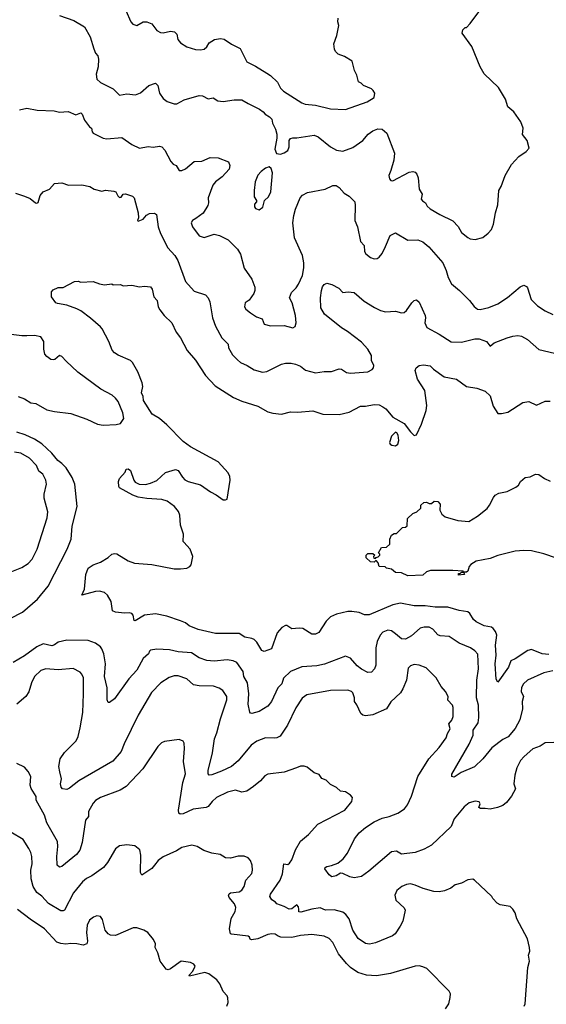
# Model space of a CAD drawing. Extents: x 1863118 to 1989590, y 394482 to 532474.
# Tile 178 of 215: x 1950807 to 1955024, y 472431 to 480312. Entities that reach past the tile are written whole.
import ezdxf

# ---------------------------------------------------------------- set-up
doc = ezdxf.new("R2010")
doc.units = 0

msp = doc.modelspace()

# ---------------------------------------------------------------- linework, layer by layer
at = {"layer": '0CON20XD'}
for points in [[(1951656.2, 480385), (1951696.7, 480295), (1951712.5, 480275), (1951745, 480266.2), (1951795, 480293.8), (1951826.1, 480296.1), (1951865, 480280), (1951906.1, 480226.1), (1951935, 480208.8), (1951955, 480206.2), (1952015, 480219.2), (1952047.5, 480215), (1952064, 480195), (1952072.8, 480152.8), (1952095, 480125.8), (1952144.6, 480094.6), (1952215, 480072.9), (1952255, 480070.8), (1952285, 480076.7), (1952305.8, 480094.2), (1952324.3, 480125.7), (1952367.7, 480152.3), (1952415, 480161.2), (1952445, 480156), (1952503.3, 480115), (1952572.7, 480082.7), (1952625, 479974.2), (1952695, 479941.4), (1952786.2, 479885), (1952815, 479865.7), (1952871.7, 479811.7), (1952895, 479763.8), (1952919.7, 479739.7), (1953065, 479645.7), (1953094.1, 479635.9), (1953175, 479628.6), (1953295, 479599.2), (1953415, 479593.3), (1953590, 479655), (1953645, 479690), (1953650, 479725), (1953636.4, 479746.4), (1953625, 479757.5), (1953560, 479785), (1953540, 479805), (1953520, 479815), (1953507, 479867), (1953487.5, 479905), (1953469.3, 479979.3), (1953407.7, 480017.7), (1953357.5, 480037.5), (1953335, 480057.5), (1953326.7, 480075), (1953321.7, 480118.3), (1953346.7, 480185), (1953363.3, 480265), (1953353.3, 480295), (1953356.7, 480325)], [(1954055.5, 478845.5), (1954070.4, 478820.4), (1954095, 478799.4), (1954171.7, 478751.7), (1954275, 478701.2), (1954317.3, 478657.3), (1954345, 478610), (1954395, 478567.5), (1954415, 478557.5), (1954455, 478552.5), (1954515, 478570), (1954557.7, 478602.3), (1954586.1, 478633.9), (1954601.2, 478675), (1954616, 478765), (1954635, 478830), (1954644.2, 478945), (1954663, 478977), (1954694.4, 479065.6), (1954745.8, 479154.2), (1954805, 479216.7), (1954863, 479257), (1954887.5, 479285), (1954871.2, 479345), (1954832.5, 479392.5), (1954839.2, 479445), (1954820, 479495), (1954763.8, 479575), (1954716, 479615), (1954696, 479675), (1954640.3, 479770.3), (1954525, 479877.5), (1954493.8, 479935), (1954427.7, 480097.7), (1954350, 480205), (1954355, 480230), (1954375, 480250), (1954385, 480250), (1954415, 480282.5), (1954483.3, 480375)], [(1951124.4, 480344.4), (1951240, 480305), (1951325.9, 480255.9), (1951372, 480175), (1951399.5, 480079.5), (1951413.8, 480045), (1951431.7, 480021.7), (1951438.8, 479995), (1951436.2, 479935), (1951420, 479875), (1951424, 479835), (1951455, 479809.2), (1951555, 479758), (1951575, 479741.2), (1951607, 479707), (1951665, 479718), (1951735, 479710), (1951774.3, 479725.7), (1951840, 479785), (1951895, 479803.3), (1951914.2, 479784.2), (1951926.9, 479725), (1951955, 479682), (1951988.3, 479658.3), (1952045, 479638), (1952065, 479638.8), (1952125, 479670.8), (1952245, 479706), (1952271.7, 479701.7), (1952315, 479678), (1952355, 479686.2), (1952392.3, 479662.3), (1952435, 479656.2), (1952525, 479670), (1952585, 479671.2), (1952635, 479640), (1952727, 479597), (1952756.2, 479575), (1952771.2, 479555), (1952806.2, 479535), (1952826.2, 479515), (1952830, 479485), (1952855.8, 479435), (1952865.7, 479395), (1952865.8, 479364.2), (1952849.2, 479275), (1952862.3, 479242.3), (1952895, 479236.2), (1952925, 479245.8), (1952953.8, 479265), (1952964, 479295), (1952964, 479345), (1952975, 479360), (1952995, 479366.2), (1953025, 479366), (1953165, 479388), (1953196.7, 479375), (1953295, 479294), (1953345, 479268.6), (1953395, 479260.6), (1953475, 479288.6), (1953555, 479345.8), (1953597.1, 479395), (1953635, 479423.8), (1953675, 479438.2), (1953710, 479435), (1953747.5, 479405), (1953808.6, 479245), (1953802.7, 479187.3), (1953780, 479105), (1953762, 479065), (1953769.3, 479039.3), (1953780, 479025), (1953795, 479022.5), (1953925, 479090.8), (1953955, 479096), (1953975, 479091.2), (1953986.8, 479076.8), (1953996.8, 479046.8), (1954005.8, 478955), (1954029.2, 478915), (1954022.9, 478875), (1954031.5, 478861.5), (1954055.5, 478845.5)], [(1950805, 479590), (1950865, 479603.3), (1950947, 479587), (1951081.7, 479581.7), (1951125, 479571.2), (1951195, 479576.2), (1951255, 479550), (1951295, 479566), (1951308.1, 479555), (1951326.7, 479506.7), (1951366.2, 479455), (1951381.2, 479445), (1951387.5, 479415), (1951396, 479405), (1951475, 479362.9), (1951505, 479359.4), (1951625, 479370), (1951705, 479312), (1951765, 479283.8), (1951835, 479296), (1951875, 479292), (1951925, 479298.8), (1951943.9, 479293.9), (1951968.8, 479268.8), (1952017, 479177), (1952035, 479156.7), (1952060, 479145), (1952085, 479106.2), (1952105, 479106), (1952135, 479119.2), (1952205, 479176.2), (1952265, 479180), (1952331.7, 479208.3), (1952396.1, 479206.1), (1952477.5, 479175), (1952490, 479145), (1952483.8, 479115), (1952427.5, 479055), (1952374.3, 479015), (1952352.6, 478987.4), (1952316.5, 478885), (1952319.4, 478845), (1952314.4, 478825), (1952275.5, 478764.5), (1952218.1, 478721.9), (1952191.2, 478705), (1952178.8, 478685), (1952190.8, 478655), (1952245, 478582), (1952285, 478570), (1952364.1, 478595.9), (1952405.7, 478585.7), (1952475, 478550), (1952552, 478475), (1952574, 478435), (1952605, 478322.5), (1952666.7, 478235), (1952690.7, 478170.7), (1952690, 478145), (1952680.7, 478119.3), (1952645, 478067.5), (1952613.3, 478045), (1952606.7, 478015), (1952616.7, 477995), (1952653.8, 477965), (1952703.8, 477935), (1952748.8, 477918.8), (1952765.7, 477875.7), (1952815, 477861.9), (1952925, 477863.1), (1952993.3, 477846.7), (1953013.9, 477856.1), (1953020.8, 477885), (1953015.9, 477944.1), (1952987.8, 478045), (1952966.9, 478085), (1952982.6, 478127.4), (1953020, 478165), (1953040, 478195), (1953071.5, 478265), (1953081.5, 478325), (1953080.8, 478365), (1953070.4, 478425), (1953006.7, 478565), (1952992.9, 478685), (1953000.8, 478745), (1953015.7, 478795), (1953054, 478885), (1953072.1, 478907.9), (1953112.3, 478927.7), (1953254.1, 478955.9), (1953315, 478985.8), (1953340, 478985), (1953365, 478970), (1953405, 478923.3), (1953445, 478900), (1953490, 478855), (1953494.2, 478825), (1953490.8, 478705), (1953510.8, 478655), (1953535.6, 478535.6), (1953564.2, 478504.2), (1953567.3, 478457.3), (1953578.3, 478438.3), (1953615, 478408), (1953645, 478399.2), (1953668.8, 478401.2), (1953685, 478411.2), (1953708.9, 478441.1), (1953737, 478497), (1953774.4, 478585.6), (1953815, 478606.2), (1953915, 478546.2), (1953995, 478549.2), (1954034.3, 478534.3), (1954084.4, 478494.4), (1954195, 478366), (1954221.9, 478305), (1954238.3, 478248.3), (1954265, 478198.8), (1954328.8, 478145), (1954408.8, 478065), (1954445.8, 478015.8), (1954472.5, 477995), (1954495, 477992.9), (1954562.6, 478007.4), (1954635, 478037.1), (1954712.4, 478087.6), (1954813.3, 478175), (1954845, 478186.2), (1954865, 478176.7), (1954873.3, 478165), (1954902.4, 478072.4), (1954952.2, 478022.2), (1955015, 477980.6), (1955075, 477952.9)], [(1952725, 478790), (1952755, 478812.5), (1952766.7, 478865), (1952799.2, 478895), (1952817.1, 478935), (1952830.8, 479085), (1952820.7, 479120.7), (1952805, 479133.3), (1952775, 479124), (1952741.7, 479098.3), (1952715, 479067.5), (1952693.3, 479015), (1952683.3, 478945), (1952683.3, 478895), (1952702.5, 478865), (1952702.5, 478855), (1952687.5, 478835), (1952687.5, 478815), (1952695, 478800), (1952725, 478790)], [(1950772.4, 478922.4), (1950845, 478900), (1950889.7, 478879.7), (1950932.5, 478845), (1950945, 478842.5), (1950955, 478850), (1950971.2, 478905), (1950995.9, 478934.1), (1951045, 478956.7), (1951085, 479000), (1951145, 479005.8), (1951198.3, 478988.3), (1951305, 478991.4), (1951367.3, 478977.3), (1951402.5, 478955), (1951465, 478940), (1951495, 478947.5), (1951560.9, 478940.9), (1951576.2, 478935), (1951591.3, 478901.3), (1951605, 478890), (1951617.9, 478892.1), (1951635.7, 478914.3), (1951655, 478918.6), (1951709.5, 478899.5), (1951723.3, 478885)], [(1951723.3, 478885), (1951756.7, 478765), (1951757.5, 478725), (1951750, 478705), (1951755, 478700), (1951795, 478716.2), (1951822.5, 478747.5), (1951845, 478760.6), (1951885, 478764), (1951902, 478752), (1951916.5, 478655), (1951935, 478601.2), (1951992.9, 478485), (1952048.6, 478425), (1952074.3, 478385), (1952135.5, 478215.5), (1952205, 478138.8), (1952295, 478108.8), (1952317, 478087), (1952328.6, 478055), (1952351.4, 477925), (1952375, 477860), (1952424.5, 477764.5), (1952475, 477716.2), (1952477.5, 477685), (1952510.6, 477630.6), (1952549.8, 477589.8), (1952575, 477567.5), (1952628.8, 477545), (1952685, 477509.4), (1952752.1, 477492.1), (1952785, 477495.8), (1952904.2, 477555.8), (1952935, 477562), (1952981.7, 477561.7), (1953015, 477553.8), (1953055, 477540), (1953095, 477508), (1953176.1, 477486.1), (1953245, 477495.8), (1953304.3, 477495.7), (1953365, 477518), (1953385, 477515.8), (1953425, 477487.5), (1953455, 477481.9), (1953595.8, 477494.2), (1953629.1, 477510.9), (1953640, 477525), (1953641.4, 477545), (1953624.3, 477585), (1953623.1, 477625), (1953593.3, 477675), (1953545, 477730), (1953432.9, 477815), (1953383.1, 477845), (1953248.1, 477955), (1953218.6, 478005), (1953216.9, 478085), (1953222.5, 478145), (1953232.9, 478175), (1953245, 478193.8), (1953265, 478202), (1953305, 478193.3), (1953363.6, 478163.6), (1953395, 478127.5), (1953436.1, 478133.9), (1953485, 478128.8), (1953565, 478060), (1953647.9, 478007.9), (1953695, 477984.3), (1953735, 477974.2), (1953815, 477980), (1953865, 477966.7), (1953885, 477968.8), (1953905, 477983.3), (1953946.7, 478045), (1953966.4, 478063.6), (1953985, 478070), (1954005, 478050), (1954053.3, 477945), (1954057.1, 477925), (1954052, 477885), (1954067.1, 477847.1), (1954165.5, 477795.5), (1954263.2, 477733.2), (1954345, 477730.6), (1954452.6, 477757.4), (1954485, 477758.1), (1954545.8, 477735.8), (1954575, 477700), (1954607.5, 477725), (1954710, 477765), (1954755, 477780), (1954795, 477784.2), (1954825, 477780), (1954873, 477753), (1954965, 477672.5), (1955135, 477633.3)], [(1955045, 475229.7), (1954990, 475235), (1954905, 475271.2), (1954875, 475264.2), (1954775, 475196.9), (1954739.6, 475180.4), (1954721, 475129), (1954635, 475010), (1954623.1, 475033.1), (1954613.4, 475155), (1954621.5, 475225), (1954617.1, 475305), (1954627.1, 475385), (1954617.5, 475415), (1954599.1, 475439.1), (1954585, 475450), (1954525, 475461.1), (1954463.3, 475493.3), (1954441.4, 475511.4), (1954410.3, 475560.3), (1954395, 475571.4), (1954325, 475581.9), (1954235, 475609.5), (1954135, 475608.5), (1954055, 475620.4), (1953965, 475619.5), (1953855, 475641.9), (1953795, 475628.1), (1953605, 475548.6), (1953568.3, 475548.3), (1953525, 475565.8), (1953465.8, 475575.8), (1953435, 475574), (1953345, 475554), (1953295, 475532), (1953261.1, 475498.9), (1953202.3, 475407.7), (1953175, 475394.2), (1953145, 475394), (1953075, 475438), (1953045, 475442), (1952987, 475437), (1952945, 475462.5), (1952935, 475462.5), (1952905, 475448), (1952867.5, 475405), (1952823.8, 475275), (1952764.3, 475254.3), (1952745, 475264), (1952705, 475330.8), (1952685, 475351.4), (1952665, 475360), (1952608.3, 475368.3), (1952565, 475399.2), (1952375, 475400), (1952235, 475431.2), (1952165, 475459.4), (1952134, 475485), (1952095, 475501.5), (1951985, 475537.3), (1951895, 475555.7), (1951805, 475545.7), (1951731.2, 475501.2), (1951724.2, 475504.2), (1951716.2, 475546.2), (1951705, 475560), (1951685, 475565.6), (1951645, 475560.6), (1951575, 475568.8), (1951550, 475580), (1951539.2, 475655), (1951509.2, 475705), (1951485, 475728), (1951447, 475737), (1951415, 475735.7), (1951303.8, 475705), (1951324.4, 475755), (1951335, 475872.5), (1951355, 475922.5), (1951395, 475948.9), (1951455, 475969.2), (1951515, 476006), (1951545, 476034.3), (1951565, 476040), (1951585.5, 476035.5), (1951675, 475980.6), (1951725, 475961.1), (1951865, 475950), (1952045, 475917.1), (1952095, 475915.7), (1952145, 475922.9), (1952168.8, 475935), (1952180.6, 475949.4), (1952191.9, 476015), (1952172.5, 476075), (1952120.8, 476130.8), (1952116.7, 476135), (1952119.2, 476195), (1952095.7, 476265.7), (1952088.6, 476345), (1952078.1, 476375), (1952047.1, 476415), (1951987.3, 476457.3), (1951945, 476471.8), (1951825, 476478.8), (1951755, 476490), (1951712, 476505), (1951606.7, 476565), (1951600, 476575), (1951597.5, 476615), (1951605, 476640), (1951650.7, 476689.3), (1951660, 476715), (1951675, 476716.7), (1951695, 476703.3), (1951721.4, 476625), (1951731.5, 476611.5), (1951763.6, 476593.6), (1951815, 476592.5), (1951855, 476602.2), (1951905, 476624.4), (1951975, 476687.8), (1952055, 476711.9), (1952075, 476702.5), (1952109.3, 476649.3), (1952129.3, 476629.3), (1952155, 476615.6), (1952255, 476590), (1952335, 476533.3), (1952380.2, 476510.2), (1952435, 476470), (1952455, 476468), (1952468.8, 476475), (1952493, 476627), (1952490, 476655), (1952475.3, 476685.3), (1952395, 476773.1), (1952175, 476894.4), (1952115, 476937.1), (1951985, 477069.2), (1951925, 477119.2), (1951868.8, 477155), (1951798, 477265), (1951794.4, 477295), (1951781.9, 477325), (1951792.9, 477375), (1951788.6, 477405), (1951752.2, 477492.2), (1951709.3, 477569.3), (1951694.5, 477584.5), (1951595, 477625.6), (1951565, 477644.2), (1951547.2, 477667.2), (1951521.1, 477735), (1951467.9, 477837.9), (1951453.9, 477853.9), (1951373.6, 477923.6), (1951295, 477981.1), (1951265, 477998.1), (1951185, 478026.7), (1951109.3, 478039.3), (1951097, 478047), (1951060, 478095), (1951062.5, 478135), (1951075, 478150), (1951115, 478167.5), (1951155, 478167.5), (1951245, 478217.5), (1951275, 478220), (1951295, 478210), (1951395, 478217.5), (1951445, 478197.5), (1951485, 478190), (1951545, 478197.5), (1951555, 478190), (1951613, 478193), (1951635, 478182.5), (1951705, 478187.5), (1951765, 478173.8), (1951805, 478180), (1951855, 478172.5), (1951866.4, 478156.4), (1951881.2, 478095), (1951906.7, 478063.3), (1951916, 478015), (1951929.1, 477989.1), (1951964.5, 477944.5), (1952025.7, 477885), (1952059.7, 477809.7), (1952094.3, 477764.3), (1952148, 477665), (1952215, 477586.7), (1952295, 477463.8), (1952372.6, 477382.6), (1952518.7, 477288.7), (1952585, 477259.2), (1952715, 477217.5), (1952795, 477174), (1952835, 477162), (1952904.1, 477155.9), (1952975.9, 477174.1), (1953035, 477170.8), (1953155, 477180.8), (1953234.3, 477154.3), (1953365, 477151.9), (1953445, 477170), (1953535, 477219.2), (1953575, 477217.5), (1953645, 477231.4), (1953685, 477228.6), (1953715, 477214.2), (1953738, 477198), (1953795, 477130), (1953885, 477080), (1953935, 477012.5), (1953965, 476982.5), (1953985, 476990), (1954023.3, 477075), (1954061.2, 477185), (1954065.9, 477224.1), (1954051.2, 477345), (1953992.9, 477435), (1953972.5, 477505), (1953982.5, 477525), (1954005, 477543.8), (1954040.6, 477549.4), (1954095, 477542), (1954120, 477515), (1954205, 477452.9), (1954305, 477433.8), (1954385, 477376.2), (1954466.7, 477363.3), (1954535, 477338.8), (1954575, 477302.5), (1954598.3, 477218.3), (1954635, 477161.2), (1954665, 477158.8), (1954715, 477170), (1954835, 477248), (1954885, 477256), (1954945, 477227.5), (1955015, 477258), (1955055, 477258.8)], [(1950795, 477296.5), (1950845, 477276.7), (1950895, 477245.6), (1950935, 477238.9), (1951025, 477188.5), (1951084.6, 477174.6), (1951215, 477160), (1951345.4, 477115.4), (1951430, 477075), (1951475, 477065.6), (1951577.9, 477072.1), (1951615, 477080), (1951639.3, 477120.7), (1951632.2, 477165), (1951595.6, 477255), (1951575, 477283.1), (1951546, 477306), (1951457.5, 477355), (1951271.5, 477491.5), (1951177.9, 477577.9), (1951145, 477616.7), (1951125, 477623.3), (1951087.6, 477592.4), (1951075, 477589.2), (1951055, 477592.9), (1951024.2, 477615), (1951009.2, 477635), (1950998.6, 477675), (1951000.8, 477735), (1950975, 477774), (1950925.5, 477785.5), (1950865, 477781.2), (1950825, 477780.8), (1950695, 477796.9)], [(1950730.3, 475519.7), (1950830.3, 475569.7), (1950950, 475675), (1951035, 475778.8), (1951185.6, 476075), (1951218.6, 476155), (1951228, 476258), (1951266.7, 476415), (1951247.1, 476595), (1951226.5, 476646.5), (1951178.5, 476725), (1951145, 476760.5), (1951113.1, 476783.1), (1951065, 476843.3), (1950985, 476916.5), (1950925, 476955.3), (1950849.9, 476989.9), (1950785, 477010.3)], [(1953815, 476902), (1953836.2, 476915), (1953842.5, 476945), (1953837.3, 476987.3), (1953826.7, 477005), (1953815, 477010), (1953785, 476978.8), (1953768.8, 476928.8), (1953773.8, 476915), (1953785.8, 476905.8), (1953815, 476902)], [(1950729.3, 475890.7), (1950825, 475928.1), (1950875, 475960), (1950906.6, 475993.4), (1950947.5, 476075), (1951027.5, 476325), (1951033, 476373), (1951002.4, 476482.4), (1951003.1, 476515), (1951020, 476595), (1951015.7, 476625), (1950991.4, 476675), (1950959.6, 476699.6), (1950941.5, 476745), (1950885, 476802.2), (1950815, 476842.5), (1950765, 476850.9)], [(1955105, 476002.5), (1955003.6, 476036.4), (1954905, 476060), (1954845, 476064), (1954775, 476059.2), (1954635, 476022.9), (1954575, 475999.4), (1954462.3, 475977.7), (1954418.3, 475951.7), (1954406.2, 475935), (1954395, 475897.5), (1954385, 475890), (1954360, 475890), (1954370, 475875), (1954365, 475870), (1954320, 475865), (1954321.7, 475878.3), (1954335, 475880), (1954345, 475890), (1954360, 475890), (1954357, 475897), (1954276.4, 475903.6), (1954097, 475903), (1954065, 475893.8), (1954034.1, 475865.9), (1953915, 475861.4), (1953865, 475883.3), (1953815, 475886.7), (1953783.9, 475913.9), (1953745, 475922), (1953733.3, 475933.3), (1953686.4, 475936.4), (1953677.5, 475965), (1953665, 475980), (1953655, 475980), (1953645, 475970), (1953615, 475972.5), (1953580, 476005), (1953580, 476025), (1953595, 476040), (1953635, 476040), (1953650, 476025), (1953640, 476015), (1953641.7, 476001.7), (1953655, 476000), (1953661.7, 476008.3), (1953678.3, 476011.7), (1953690, 476025), (1953690, 476035), (1953680, 476045), (1953703.6, 476086.4), (1953745, 476090), (1953770, 476115), (1953770, 476155), (1953783.6, 476186.4), (1953805, 476200), (1953825, 476200), (1953871.7, 476248.3), (1953895, 476250), (1953908.3, 476261.7), (1953911.7, 476318.3), (1953955, 476360), (1953988.3, 476371.7), (1954018.3, 476401.7), (1954020, 476425), (1954043, 476447), (1954065, 476450), (1954085, 476440), (1954105, 476440), (1954125, 476457.5), (1954155, 476456.2), (1954173.3, 476435), (1954170, 476385), (1954187.5, 476355), (1954213.9, 476333.9), (1954315, 476303.8), (1954404.1, 476295.9), (1954473, 476337), (1954549.6, 476400.4), (1954570, 476425), (1954601.7, 476488.3), (1954615, 476507.5), (1954645, 476522.5), (1954710, 476535), (1954780.7, 476569.3), (1954800, 476585), (1954816.7, 476615), (1954855, 476646.7), (1954895, 476652.5), (1954937, 476673), (1954965, 476671.2), (1955008.3, 476638.3), (1955055, 476618.8)], [(1955075, 475100.4), (1955005, 475083.6), (1954872.5, 475025), (1954840, 474995), (1954825, 474967.5), (1954823.5, 474935), (1954840.6, 474895), (1954831.1, 474855), (1954832.5, 474795), (1954811.5, 474708.5), (1954775, 474638.6), (1954717.9, 474572.1), (1954675, 474551.8), (1954587.4, 474482.6), (1954514.4, 474395.6), (1954449.1, 474330.9), (1954343.2, 474286.8), (1954285, 474250), (1954267.5, 474255), (1954266.4, 474273.6), (1954406, 474514), (1954437.5, 474585), (1954439.2, 474625), (1954478.2, 474685), (1954483.7, 474726.3), (1954481.1, 474825), (1954466, 474885), (1954467.8, 475025), (1954480, 475115), (1954475, 475233.3), (1954450.4, 475260.4), (1954416, 475285), (1954325, 475320.6), (1954246.2, 475375), (1954175, 475380), (1954155, 475388.1), (1954114.5, 475434.5), (1954085, 475449.5), (1954045, 475450.9), (1954015, 475441.5), (1953945, 475379.4), (1953895, 475353.1), (1953865, 475357.1), (1953817, 475397), (1953785, 475419.5), (1953755, 475425.5), (1953715, 475408.9), (1953694.5, 475385), (1953669.5, 475335), (1953657.5, 475285), (1953658.1, 475145), (1953648, 475115), (1953625, 475088.8), (1953595, 475088), (1953545, 475112.5), (1953509.4, 475139.4), (1953455, 475201.9), (1953415, 475216.9), (1953247.6, 475152.4), (1953185, 475140.5), (1953065, 475132.2), (1952976.1, 475093.9), (1952918, 475042), (1952905.5, 474995), (1952875, 474964.2), (1952824.4, 474855), (1952795, 474818.6), (1952725, 474775.8), (1952665, 474757.5), (1952655, 474760), (1952650.5, 474770.5), (1952635.9, 474834.1), (1952642.1, 474915), (1952632.1, 475005), (1952602.3, 475055), (1952596.9, 475095), (1952545, 475167.1), (1952515, 475181.1), (1952467.4, 475187.4), (1952362.8, 475177.2), (1952305, 475181.8), (1952243.7, 475203.7), (1952183.4, 475243.4), (1952075, 475253.1), (1952005, 475269.1), (1951905, 475274.4), (1951855, 475265.6), (1951845, 475258), (1951837.1, 475235), (1951795, 475198), (1951745.4, 475104.6), (1951679.4, 475035), (1951565, 474876), (1951525, 474846.7), (1951515, 474847.5), (1951508, 474868), (1951506.8, 474963.2), (1951484.6, 475055), (1951494.5, 475155), (1951479.3, 475235), (1951465, 475275.8), (1951453.5, 475293.5), (1951415, 475321.1), (1951355, 475343.1), (1951185, 475346.8), (1951115, 475329.4), (1951085, 475307.1), (1951065, 475300.6), (1950995, 475315.4), (1950945, 475291.2), (1950845, 475221.5), (1950755, 475168.1)], [(1955085, 474526.7), (1955015, 474522.5), (1954973.6, 474496.4), (1954916.7, 474475), (1954845.8, 474414.2), (1954818.3, 474381.7), (1954787, 474323), (1954771.4, 474265), (1954762.9, 474195), (1954777.5, 474155), (1954745, 474096), (1954705.5, 474045), (1954675, 474021.1), (1954634, 474005), (1954575, 473991.5), (1954535, 473999.1), (1954497, 473997), (1954484, 474005), (1954494, 474035), (1954485, 474052), (1954455, 474056.7), (1954405, 474042.9), (1954365, 474012), (1954286, 473915), (1954260.8, 473855), (1954105.6, 473705), (1954045, 473672), (1953975, 473646.4), (1953865, 473632.5), (1953825.5, 473655.5), (1953785, 473650), (1953603.9, 473496.1), (1953545, 473453.8), (1953485, 473442), (1953451.2, 473451.2), (1953395, 473478), (1953375, 473480), (1953341.7, 473458.3), (1953305, 473451.2), (1953285, 473466.7), (1953251.2, 473515), (1953253.3, 473525), (1953265.8, 473534.2), (1953302.7, 473542.7), (1953355, 473559.4), (1953397.1, 473595), (1953430.5, 473639.5), (1953488.6, 473755), (1953526.2, 473803.8), (1953575, 473845.7), (1953645, 473890.8), (1953709.1, 473920.9), (1953766.3, 473933.7), (1953835, 473961.1), (1953888.1, 473995), (1953911.9, 474028.1), (1953945, 474096.2), (1953995.6, 474255), (1954084, 474396), (1954165, 474487.5), (1954222.9, 474565), (1954231.9, 474598.1), (1954253.1, 474635), (1954244.2, 474675), (1954268.6, 474705), (1954278.1, 474735), (1954277.1, 474807.1), (1954274, 474825), (1954234.1, 474864.1), (1954236.7, 474895), (1954217.5, 474935), (1954182.5, 474975), (1954142.5, 475045), (1954062.5, 475125), (1954005.7, 475145.7), (1953965, 475150), (1953935, 475141.2), (1953918.8, 475121.2), (1953903.1, 475025), (1953875.6, 474955), (1953855, 474924.2), (1953778.9, 474851.1), (1953744, 474795), (1953635, 474746.9), (1953575, 474740), (1953555, 474745.6), (1953538.6, 474758.6), (1953507.5, 474827.5), (1953488.1, 474855), (1953488.5, 474885), (1953474.6, 474924.6), (1953465, 474935.7), (1953435, 474945.5), (1953295, 474941.9), (1953105, 474908.5), (1953068, 474882), (1953017.8, 474805), (1952951.9, 474665), (1952892.4, 474577.6), (1952866.4, 474563.6), (1952845, 474560.6), (1952775, 474564.4), (1952705, 474537.5), (1952659.4, 474505), (1952555, 474379.2), (1952502, 474335), (1952423.3, 474296.7), (1952345, 474267.8), (1952325, 474265.8), (1952315.6, 474275.6), (1952316.4, 474303.6), (1952350.5, 474445), (1952365.5, 474555), (1952386.4, 474605), (1952414.5, 474715), (1952466.7, 474866.7), (1952464.3, 474895), (1952432.1, 474942.1), (1952405, 474961.4), (1952357.4, 474977.4), (1952245, 474980), (1952198.7, 474988.7), (1952145, 475035.5), (1952075, 475060), (1952045, 475061.4), (1952003.6, 475046.4), (1951936.3, 475003.7), (1951862, 474928), (1951755.4, 474744.6), (1951642.2, 474515), (1951619.4, 474455), (1951552.4, 474377.6), (1951279.8, 474220.2), (1951205, 474160), (1951185, 474151.2), (1951150, 474155), (1951138.3, 474168.3), (1951134, 474195), (1951142, 474235), (1951127.5, 474292.5), (1951120, 474335), (1951131.9, 474395), (1951165, 474447.5), (1951259.4, 474540.6), (1951274.4, 474575), (1951291.5, 474645), (1951312.1, 474767.9), (1951317.1, 474915), (1951316.4, 475045), (1951305, 475074), (1951290.7, 475090.7), (1951235, 475117.8), (1951115, 475108.5), (1951015, 475116.7), (1950977.2, 475102.8), (1950925, 475053.8), (1950901.4, 475005), (1950878.7, 474931.3), (1950856.6, 474893.4), (1950785, 474834)], [(1954846.7, 472415), (1954855.9, 472434.1), (1954876.9, 472725), (1954889.4, 472775), (1954881.9, 472825), (1954890.8, 472855), (1954889.2, 472885), (1954872, 472955), (1954788, 473115), (1954773.9, 473163.9), (1954755, 473192.5), (1954735, 473212.5), (1954655, 473227.5), (1954631.7, 473241.7), (1954597, 473277), (1954587.5, 473295), (1954450, 473425), (1954435, 473432.5), (1954395, 473427.5), (1954345, 473400), (1954295, 473386.7), (1954259.7, 473360.3), (1954208.3, 473338.3), (1954165, 473330), (1954122.6, 473332.6), (1954036.5, 473356.5), (1953975, 473385.8), (1953935, 473394), (1953905, 473390), (1953866.7, 473375), (1953827.7, 473342.3), (1953810, 473305), (1953818.8, 473265), (1953885, 473203.3), (1953893.8, 473185), (1953874, 473095), (1953854, 473055), (1953814.3, 472995.7), (1953792.1, 472977.9), (1953655, 472922.5), (1953607.3, 472912.7), (1953575, 472917.5), (1953517.5, 472957.5), (1953474.4, 473025), (1953444.4, 473115), (1953419.5, 473149.5), (1953395, 473168.1), (1953326.1, 473186.1), (1953255.5, 473185.5), (1953212.2, 473202.2), (1953145, 473192.5), (1953057.4, 473167.4), (1953040.9, 473170.9), (1953040.9, 473189.1), (1953040, 473210), (1953025, 473226), (1952985, 473195.7), (1952965, 473192.5), (1952924.5, 473214.5), (1952865, 473233.8), (1952855, 473247.5), (1952825, 473267.5), (1952808.8, 473295), (1952815, 473313.3), (1952891.9, 473425), (1952911.9, 473475), (1952922, 473555), (1952955, 473550.8), (1952968.6, 473561.4), (1952985, 473586.2), (1953015, 473666), (1953055, 473735.8), (1953118.7, 473791.3), (1953195, 473873.8), (1953410, 473985), (1953466.7, 474055), (1953472.5, 474085), (1953456.2, 474106.2), (1953415, 474132.5), (1953375, 474137.5), (1953345, 474167.5), (1953295, 474190), (1953260, 474225), (1953225, 474237.5), (1953205, 474270), (1953165, 474283.3), (1953107.7, 474327.7), (1953085, 474336.2), (1953055, 474336.2), (1953022.5, 474325), (1952925, 474290), (1952795, 474273.8), (1952770.9, 474259.1), (1952735, 474220), (1952680, 474175), (1952625, 474138.1), (1952585, 474129.4), (1952534.4, 474144.4), (1952470.5, 474129.5), (1952383.4, 474086.6), (1952347.5, 474055), (1952316, 474015), (1952298.8, 474005), (1952195, 473991.8), (1952115, 473955.6), (1952091.7, 473951.7), (1952080.3, 473960.3), (1952079.5, 473985), (1952113.2, 474205), (1952134.5, 474275), (1952118.9, 474375), (1952127.3, 474477.3), (1952125, 474520), (1952115, 474536.7), (1952085, 474550), (1951965, 474533.3), (1951942.5, 474525), (1951913.8, 474495), (1951792.9, 474315), (1951658, 474175), (1951610, 474145), (1951455, 474087.1), (1951415, 474062.5), (1951395, 474042), (1951358.1, 473975), (1951358.6, 473935), (1951333.3, 473905), (1951307.8, 473725), (1951288.1, 473665), (1951261.1, 473628.9), (1951145, 473534.2), (1951125, 473528), (1951107.5, 473545), (1951104.5, 473615), (1951112.5, 473695), (1951108.2, 473735), (1951025, 473883.8), (1951005.7, 473945), (1950937.3, 474065), (1950938.6, 474095), (1950897.2, 474157.2), (1950891.5, 474185), (1950897, 474253), (1950875.4, 474295.4), (1950845, 474329.2), (1950785, 474359.2)], [(1954216.7, 472395), (1954243.3, 472435), (1954253.6, 472486.4), (1954256.7, 472515), (1954246.4, 472536.4), (1954067, 472717), (1954035, 472732), (1954005, 472738), (1953975, 472735.8), (1953775, 472677.1), (1953665, 472658.9), (1953585, 472662.9), (1953515.5, 472685.5), (1953456.3, 472726.3), (1953425, 472757.5), (1953360.6, 472835), (1953315.5, 472925.5), (1953285, 472958), (1953245, 472977.5), (1953145, 472990), (1953055, 472981.9), (1952985, 472965.6), (1952897.9, 472967.9), (1952876.7, 472975), (1952852.9, 472992.9), (1952824.5, 472994.5), (1952795, 472989.2), (1952715, 472955.3), (1952663, 472947), (1952651.3, 472951.3), (1952647.9, 472967.9), (1952637.5, 472977.5), (1952502, 472992), (1952496.1, 472996.1), (1952487.1, 473035), (1952501.4, 473118.6), (1952531.1, 473175), (1952536.7, 473205), (1952527.1, 473235), (1952485, 473286), (1952479.4, 473305), (1952483.8, 473316.2), (1952495, 473322.2), (1952565, 473331.9), (1952585, 473344), (1952604.4, 473375), (1952616.7, 473425), (1952665, 473476.7), (1952672, 473505), (1952669.2, 473545), (1952655, 473582.5), (1952635, 473603.3), (1952605, 473616.2), (1952555, 473616.7), (1952495, 473600.6), (1952455, 473602.5), (1952410.9, 473630.9), (1952345, 473639.5), (1952282.2, 473662.2), (1952227.5, 473695), (1952185, 473705.6), (1952104.2, 473685.8), (1952061.7, 473658.3), (1951955, 473611.9), (1951915, 473581.4), (1951887.1, 473545), (1951865, 473518.6), (1951784, 473464), (1951772.9, 473485), (1951777.5, 473625), (1951768.3, 473668.3), (1951728.3, 473698.3), (1951665, 473706.2), (1951605, 473700), (1951574.2, 473675.8), (1951509.2, 473565), (1951478, 473525), (1951385, 473460), (1951342.6, 473437.4), (1951309.9, 473410.1), (1951236.9, 473323.1), (1951165.6, 473185), (1951155, 473178.1), (1951135, 473178.1), (1951037.9, 473237.9), (1950985, 473297.5), (1950945, 473325.8), (1950913.9, 473373.9), (1950898.1, 473435), (1950895.6, 473505), (1950905.6, 473555), (1950902.5, 473615), (1950896.7, 473645), (1950878.8, 473678.8), (1950835, 473749.4), (1950735, 473808)], [(1952466.2, 472415), (1952475.7, 472444.3), (1952473, 472483), (1952467.4, 472497.4), (1952435, 472532.5), (1952410, 472595), (1952386.1, 472626.1), (1952322.5, 472675), (1952290, 472685), (1952166.2, 472656.2), (1952164.4, 472665), (1952192.2, 472695), (1952211.2, 472735), (1952201.7, 472751.7), (1952175, 472766), (1952100, 472775), (1952015.6, 472714.4), (1951995, 472708), (1951980.9, 472710.9), (1951931.4, 472775), (1951912.3, 472842.3), (1951891.2, 472885), (1951893.3, 472915), (1951878.3, 472948.3), (1951832.5, 473005), (1951800, 473025), (1951745, 473043.3), (1951715, 473043.3), (1951575, 472980.8), (1951535, 472984), (1951513.8, 472995), (1951492, 473025), (1951468.8, 473108.8), (1951455, 473132.5), (1951425, 473140), (1951398.3, 473128.3), (1951366.7, 473105), (1951345.9, 473064.1), (1951342, 473005), (1951350, 472935), (1951343.9, 472916.1), (1951315, 472903.8), (1951265, 472915.6), (1951215, 472917.1), (1951175, 472911.1), (1951135, 472916.9), (1951105, 472929.2), (1951005.8, 473035), (1950891.7, 473111.7), (1950790.3, 473190.3)]]:
    msp.add_lwpolyline(points, dxfattribs=at)

doc.saveas('drawing.dxf')
